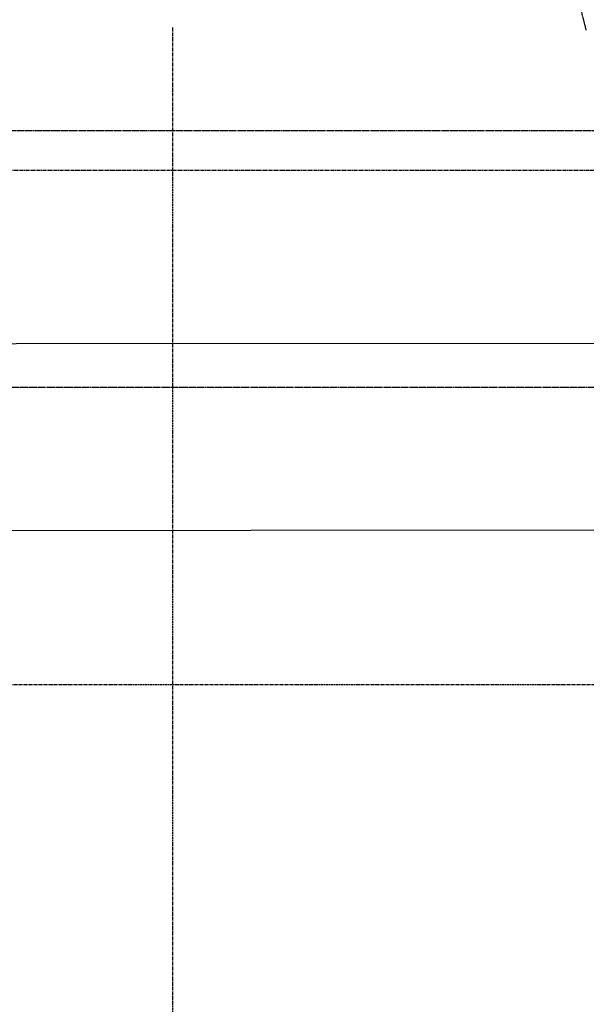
# Model space of a CAD drawing. Header units: millimetres. Extents: x 42975 to 708721, y 118172 to 172014.
# Tile 118 of 256: x 325802 to 328665, y 146020 to 150997. Entities that reach past the tile are written whole.
import ezdxf

# ---------------------------------------------------------------- set-up
doc = ezdxf.new("R2010")
doc.units = ezdxf.units.MM
for name, pattern in [('CENTER2', [28.575, 19.05, -3.175, 3.175, -3.175]), ('ГТО-1 Пунктир', [7, 5, -2]), ('осевая', [50.8, 31.75, -6.35, 6.35, -6.35])]:
    doc.linetypes.add(name, pattern=pattern)
for name, color, linetype, lineweight in [('ГТО-2_Оси_025', 6, 'осевая', 25), ('ГТО-2_Пунктир_025', 151, 'ГТО-1 Пунктир', 25), ('ГТО-2_Размеры_035', 2, 'Continuous', 35), ('ОГОС_Пунктир_025', 151, 'ГТО-1 Пунктир', 25), ('ОЗиМ Линии', 7, 'Continuous', 25)]:
    doc.layers.add(name, color=color, linetype=linetype, lineweight=lineweight)
doc.layers.add('ОЗиМ Оси', color=4, linetype='CENTER2')
doc.styles.get("Standard").update_dxf_attribs({"font": 'arial.ttf'})
doc.linetypes.add('Линия уплотнения', pattern='A,15,-5.08,["x",Standard,S=3.54,R=0,X=-1.27,Y=-1.27],-6.35', length=26.43)

# ---------------------------------------------------------------- blocks, each defined once
blk = doc.blocks.new('тройник')
at = {"layer": 'ОГОС_Пунктир_025'}
blk.add_arc((534215.1, 776464.9), 6652.5, 13.63161, 60.5817, dxfattribs=at)
blk = doc.blocks.new('A$C1AA538EC')
at = {"layer": 'ГТО-2_Размеры_035'}
blk.add_blockref('тройник', (-536290, -785825.7), dxfattribs=at)

msp = doc.modelspace()

# ---------------------------------------------------------------- linework, layer by layer
at = {"layer": 'ГТО-2_Оси_025', "ltscale": 0.5}
for p, q in [((326574.6, 150957.3), (326574.6, 121492.6)), ((308398.4, 147637), (372499, 147637))]:
    msp.add_line(p, q, dxfattribs=at)
at = {"layer": 'ГТО-2_Пунктир_025'}
msp.add_line((365824.6, 149137.2), (312324.6, 149137.2), dxfattribs=at)
msp.add_lwpolyline([(312324.6, 150437.2), (365824.6, 150437.2), (365824.6, 136537.2), (312324.6, 136537.2)], close=True, dxfattribs=at)
at = {"layer": 'ОЗиМ Линии', "color": 1, "linetype": 'Линия уплотнения'}
msp.add_lwpolyline([(318074.6, 149357.2), (318074.6, 140287.2), (364324.1, 140306.6), (364324.1, 149366.3)], close=True, dxfattribs=at)
at = {"layer": 'ОЗиМ Линии', "color": 4, "linetype": 'Линия уплотнения', "ltscale": 1.7}
msp.add_lwpolyline([(318074.6, 148407.2), (318074.6, 139337.2), (364324.1, 139352.8), (364324.1, 148450.1)], close=True, dxfattribs=at)
at = {"layer": 'ОЗиМ Оси'}
msp.add_line((312886.8, 150237.3), (366361.6, 150237.3), dxfattribs=at)

# ---------------------------------------------------------------- block references
at = {"layer": 'ГТО-2_Размеры_035'}
msp.add_blockref('A$C1AA538EC', (324274.6, 158737.1), dxfattribs=at)

doc.saveas('drawing.dxf')
